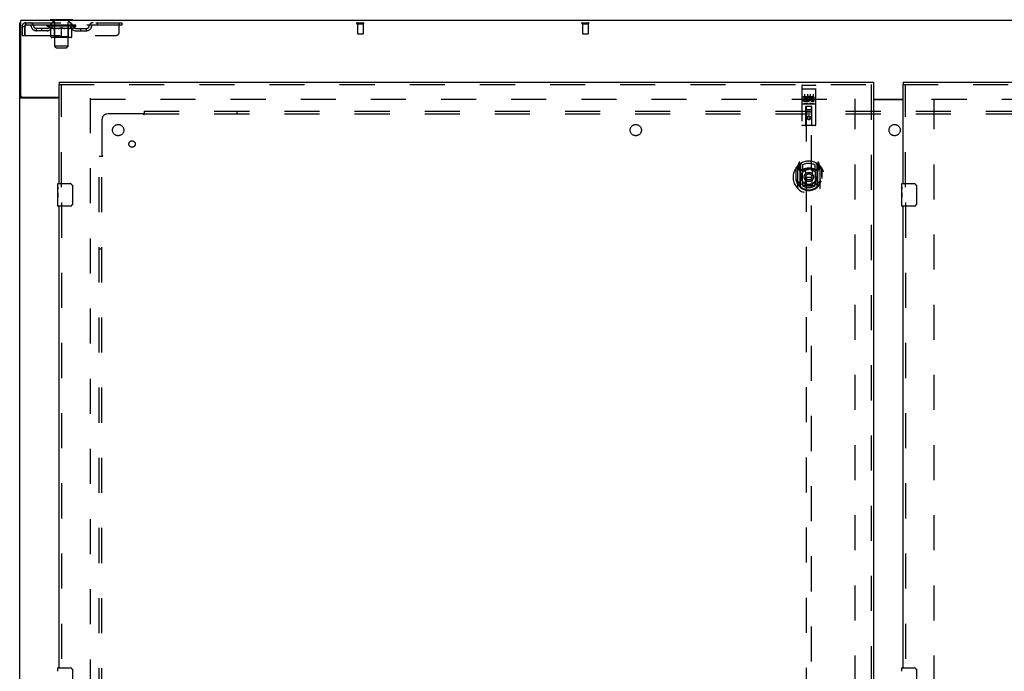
# Model space of a CAD drawing. Header units: inches. Extents: x 0 to 283, y 0 to 183.
# Tile 55 of 63: x 57 to 101, y 105 to 133. Entities that reach past the tile are written whole.
import ezdxf

# ---------------------------------------------------------------- set-up
doc = ezdxf.new("R2010")
doc.units = ezdxf.units.IN
doc.header["$LTSCALE"] = 15.583333
doc.header["$MEASUREMENT"] = 0
doc.linetypes.add('HIDDEN', pattern=[0.2, 0.1, -0.1])
doc.layers.get('0').update_dxf_attribs({"linetype": 'CONTINUOUS'})
for name, color, linetype in [('DEFAULT_2', 8, 'HIDDEN'), ('LEFTHAND_DOOR_ASSEMBLY', 7, 'CONTINUOUS'), ('RIGHTHAND_DOOR_ASSEMBLY', 7, 'CONTINUOUS'), ('SUBPANEL', 7, 'CONTINUOUS')]:
    doc.layers.add(name, color=color, linetype=linetype)

msp = doc.modelspace()

# ---------------------------------------------------------------- linework, layer by layer
at = {"color": 7, "linetype": 'Continuous'}
for p, q in [((58.548, 133.442), (58.548, 133.412)), ((59.548, 133.442), (58.548, 133.442)), ((59.548, 133.442), (59.548, 133.412)), ((57.246, 133.308), (57.194, 133.308)), ((57.298, 129.995), (57.194, 129.995))]:
    msp.add_line(p, q, dxfattribs=at)
at = {"color": 3, "linetype": 'Continuous'}
for p, q in [((57.194, 53.516), (57.194, 133.308)), ((57.246, 130.055), (57.246, 133.412)), ((134.892, 133.412), (57.246, 133.412)), ((58.944, 129.964), (57.234, 129.964)), ((57.306, 129.995), (58.944, 129.995)), ((95.131, 129.912), (96.444, 129.912)), ((95.131, 129.897), (96.444, 129.897))]:
    msp.add_line(p, q, dxfattribs=at)
for points in [[(57.213, 129.976), (57.211, 129.978), (57.208, 129.979), (57.205, 129.981), (57.203, 129.982), (57.2, 129.984), (57.198, 129.986), (57.197, 129.987), (57.195, 129.989), (57.194, 129.991), (57.194, 129.992), (57.194, 129.993), (57.194, 129.995)], [(57.234, 129.964), (57.232, 129.966), (57.23, 129.967), (57.228, 129.969), (57.225, 129.97), (57.222, 129.972), (57.219, 129.973), (57.213, 129.976)]]:
    msp.add_lwpolyline(points, dxfattribs=at)
at = {"color": 7, "linetype": 'Continuous'}
for points in [[(57.298, 129.992), (57.298, 129.993), (57.298, 129.995)], [(57.316, 129.964), (57.316, 129.966), (57.316, 129.967), (57.316, 129.969), (57.316, 129.97), (57.315, 129.972), (57.314, 129.974), (57.313, 129.976), (57.312, 129.977), (57.31, 129.979), (57.309, 129.98), (57.307, 129.982), (57.306, 129.983), (57.304, 129.984), (57.302, 129.986), (57.301, 129.987), (57.3, 129.989), (57.299, 129.99), (57.298, 129.992)]]:
    msp.add_lwpolyline(points, dxfattribs=at)
at = {"color": 3, "linetype": 'Continuous'}
msp.add_arc((57.306, 130.055), 0.06, 180, 270, dxfattribs=at)
at = {"layer": 'DEFAULT_2', "color": 8, "linetype": 'HIDDEN'}
for p, q in [((58.645, 133.442), (58.645, 133.412)), ((59.451, 133.442), (59.451, 133.412)), ((57.298, 133.141), (57.298, 132.746)), ((57.298, 133.141), (57.402, 133.141)), ((57.402, 133.141), (57.402, 132.746)), ((57.432, 132.746), (57.432, 133.141)), ((57.465, 133.308), (57.465, 133.204)), ((57.465, 133.308), (61.735, 133.308)), ((61.735, 133.204), (57.465, 133.204)), ((57.933, 132.953), (57.933, 133.057)), ((58.416, 133.057), (57.933, 133.057)), ((58.183, 132.953), (58.183, 133.057)), ((58.414, 133.157), (58.414, 133.204)), ((58.574, 133.046), (58.414, 133.157)), ((59.681, 133.157), (58.414, 133.157)), ((58.424, 133.198), (58.424, 133.204)), ((58.433, 133.194), (58.433, 133.198)), ((58.433, 133.194), (59.662, 133.194)), ((58.441, 133.194), (58.441, 133.198)), ((58.442, 133.194), (58.442, 133.198)), ((58.452, 133.198), (58.452, 133.204)), ((58.469, 133.194), (58.469, 133.198)), ((58.471, 133.194), (58.471, 133.198)), ((58.499, 133.198), (58.499, 133.204)), ((58.514, 133.194), (58.514, 133.198)), ((58.516, 133.194), (58.516, 133.198)), ((58.721, 133.197), (58.519, 133.197)), ((58.562, 133.198), (58.562, 133.204)), ((58.564, 133.194), (58.564, 133.197)), ((58.565, 133.194), (58.565, 133.197)), ((58.567, 133.194), (58.567, 133.197)), ((58.574, 133.046), (58.584, 133.046)), ((58.575, 133.194), (58.575, 133.198)), ((58.575, 133.194), (58.575, 133.197)), ((58.578, 133.194), (58.578, 133.198)), ((58.581, 133.194), (58.581, 133.198)), ((58.584, 132.683), (58.584, 133.089)), ((58.586, 133.194), (58.586, 133.197)), ((58.6, 133.194), (58.6, 133.197)), ((58.61, 133.204), (58.61, 133.308)), ((58.618, 133.194), (58.618, 133.197)), ((58.619, 133.194), (58.619, 133.2)), ((58.639, 133.194), (58.639, 133.197)), ((58.64, 133.198), (58.64, 133.204)), ((58.65, 133.194), (58.65, 133.198)), ((58.654, 133.194), (58.654, 133.198)), ((58.664, 133.194), (58.664, 133.197)), ((58.675, 133.194), (58.675, 133.201)), ((58.683, 133.352), (58.683, 133.432)), ((58.69, 133.194), (58.69, 133.197)), ((58.752, 133.342), (58.693, 133.342)), ((58.693, 133.194), (58.693, 133.197)), ((58.721, 133.194), (58.721, 133.197)), ((58.788, 133.197), (58.726, 133.197)), ((58.906, 133.046), (58.726, 133.046)), ((58.731, 133.198), (58.731, 133.204)), ((58.735, 132.686), (58.735, 133.154)), ((58.738, 133.194), (58.738, 133.198)), ((58.742, 133.194), (58.742, 133.198)), ((58.748, 132.261), (58.748, 133.332)), ((58.748, 133.194), (58.748, 133.203)), ((58.753, 133.194), (58.753, 133.197)), ((58.763, 133.194), (58.763, 133.197)), ((58.788, 133.194), (58.788, 133.197)), ((58.862, 133.197), (58.803, 133.197)), ((58.824, 133.194), (58.824, 133.197)), ((58.831, 133.198), (58.831, 133.204)), ((58.835, 133.194), (58.835, 133.198)), ((58.837, 133.194), (58.837, 133.203)), ((58.84, 133.194), (58.84, 133.198)), ((58.847, 133.194), (58.847, 133.198)), ((58.862, 133.194), (58.862, 133.197)), ((58.943, 133.197), (58.888, 133.197)), ((58.902, 133.194), (58.902, 133.197)), ((58.933, 133.197), (59.048, 133.204)), ((58.938, 133.198), (58.938, 133.204)), ((58.938, 133.198), (58.938, 133.204)), ((58.938, 133.204), (58.938, 133.204)), ((58.938, 133.194), (58.938, 133.198)), ((58.942, 133.194), (58.942, 133.198)), ((58.943, 133.194), (58.943, 133.198)), ((58.943, 133.194), (58.943, 133.197)), ((59.027, 133.197), (58.978, 133.197)), ((58.984, 133.194), (58.984, 133.197)), ((59.027, 133.194), (59.027, 133.197)), ((59.045, 133.198), (59.045, 133.198)), ((59.045, 133.194), (59.045, 133.198)), ((59.045, 133.194), (59.045, 133.198)), ((59.048, 133.198), (59.048, 133.204)), ((59.048, 132.646), (59.048, 133.09)), ((59.05, 133.194), (59.05, 133.198)), ((59.05, 133.194), (59.05, 133.198)), ((59.05, 133.198), (59.05, 133.198)), ((59.052, 133.197), (59.117, 133.197)), ((59.068, 133.194), (59.068, 133.197)), ((59.084, 133.197), (59.084, 133.202)), ((59.084, 133.202), (59.162, 133.197)), ((59.106, 133.197), (59.106, 133.201)), ((59.111, 133.194), (59.111, 133.197)), ((59.152, 133.194), (59.152, 133.198)), ((59.152, 133.194), (59.152, 133.197)), ((59.152, 133.197), (59.207, 133.197)), ((59.153, 133.194), (59.153, 133.198)), ((59.157, 133.198), (59.157, 133.204)), ((59.157, 133.198), (59.157, 133.204)), ((59.157, 133.204), (59.157, 133.204)), ((59.157, 133.194), (59.157, 133.198)), ((59.369, 133.046), (59.189, 133.046)), ((59.193, 133.194), (59.193, 133.197)), ((59.233, 133.194), (59.233, 133.197)), ((59.233, 133.197), (59.292, 133.197)), ((59.248, 133.194), (59.248, 133.198)), ((59.255, 133.194), (59.255, 133.198)), ((59.258, 133.194), (59.258, 133.203)), ((59.26, 133.194), (59.26, 133.198)), ((59.264, 133.198), (59.264, 133.204)), ((59.271, 133.194), (59.271, 133.197)), ((59.307, 133.194), (59.307, 133.197)), ((59.307, 133.197), (59.369, 133.197)), ((59.332, 133.194), (59.332, 133.197)), ((59.403, 133.342), (59.343, 133.342)), ((59.343, 133.194), (59.343, 133.197)), ((59.347, 133.194), (59.347, 133.203)), ((59.348, 132.261), (59.348, 133.332)), ((59.353, 133.194), (59.353, 133.198)), ((59.357, 133.194), (59.357, 133.198)), ((59.36, 132.686), (59.36, 133.154)), ((59.364, 133.198), (59.364, 133.204)), ((59.374, 133.194), (59.374, 133.197)), ((59.374, 133.197), (59.576, 133.197)), ((59.402, 133.194), (59.402, 133.197)), ((59.405, 133.194), (59.405, 133.197)), ((59.413, 133.352), (59.413, 133.432)), ((59.42, 133.194), (59.42, 133.201)), ((59.431, 133.194), (59.431, 133.197)), ((59.441, 133.194), (59.441, 133.198)), ((59.445, 133.194), (59.445, 133.198)), ((59.455, 133.198), (59.455, 133.204)), ((59.456, 133.194), (59.456, 133.197)), ((59.476, 133.194), (59.476, 133.2)), ((59.477, 133.194), (59.477, 133.197)), ((59.485, 133.204), (59.485, 133.308)), ((59.495, 133.194), (59.495, 133.197)), ((59.509, 133.194), (59.509, 133.197)), ((59.511, 132.683), (59.511, 133.089)), ((59.511, 133.046), (59.521, 133.046)), ((59.514, 133.194), (59.514, 133.198)), ((59.517, 133.194), (59.517, 133.198)), ((59.52, 133.194), (59.52, 133.198)), ((59.52, 133.194), (59.52, 133.197)), ((59.521, 133.046), (59.681, 133.157)), ((59.528, 133.194), (59.528, 133.197)), ((59.531, 133.194), (59.531, 133.197)), ((59.531, 133.194), (59.531, 133.197)), ((59.533, 133.198), (59.533, 133.204)), ((59.579, 133.194), (59.579, 133.198)), ((59.581, 133.194), (59.581, 133.198)), ((59.596, 133.198), (59.596, 133.204)), ((59.624, 133.194), (59.624, 133.198)), ((59.626, 133.194), (59.626, 133.198)), ((59.643, 133.198), (59.643, 133.204)), ((59.653, 133.194), (59.653, 133.198)), ((59.654, 133.194), (59.654, 133.198)), ((59.662, 133.194), (59.662, 133.198)), ((59.671, 133.198), (59.671, 133.204)), ((59.679, 133.057), (60.162, 133.057)), ((59.681, 133.157), (59.681, 133.204)), ((59.912, 132.953), (59.912, 133.057)), ((60.162, 132.953), (60.162, 133.057)), ((60.635, 133.308), (60.635, 133.204)), ((61.61, 132.871), (61.61, 133.308)), ((61.735, 133.308), (61.735, 133.204)), ((72.184, 133.308), (72.468, 133.308)), ((72.184, 133.265), (72.468, 133.265)), ((72.202, 133.265), (72.202, 132.818)), ((72.45, 133.265), (72.45, 132.818)), ((82.184, 133.308), (82.468, 133.308)), ((82.184, 133.265), (82.468, 133.265)), ((82.202, 133.265), (82.202, 132.818)), ((82.45, 133.265), (82.45, 132.818)), ((57.298, 132.746), (57.402, 132.746)), ((57.432, 132.746), (61.485, 132.746)), ((58.416, 132.953), (57.933, 132.953)), ((59.474, 132.646), (58.621, 132.646)), ((58.735, 132.686), (58.695, 132.646)), ((59.36, 132.686), (58.735, 132.686)), ((59.36, 132.686), (59.4, 132.646)), ((59.679, 132.953), (60.162, 132.953)), ((72.212, 132.808), (72.44, 132.808)), ((82.212, 132.808), (82.44, 132.808)), ((58.817, 132.192), (58.748, 132.261)), ((59.348, 132.261), (58.748, 132.261)), ((58.817, 132.192), (59.279, 132.192)), ((59.279, 132.192), (59.348, 132.261)), ((60.319, 129.964), (60.319, 56.86)), ((60.333, 129.912), (94.423, 129.912)), ((94.319, 56.891), (94.319, 129.933)), ((97.714, 129.912), (131.805, 129.912)), ((97.819, 56.891), (97.819, 129.933))]:
    msp.add_line(p, q, dxfattribs=at)
for points in [[(57.465, 133.308), (57.462, 133.307), (57.46, 133.304), (57.457, 133.299), (57.455, 133.292), (57.453, 133.283), (57.45, 133.272), (57.448, 133.259), (57.446, 133.245), (57.443, 133.23), (57.441, 133.214), (57.439, 133.196), (57.436, 133.178), (57.434, 133.16), (57.432, 133.141)], [(57.465, 133.204), (57.462, 133.204), (57.46, 133.203), (57.457, 133.201), (57.455, 133.198), (57.453, 133.195), (57.45, 133.19), (57.448, 133.186), (57.446, 133.18), (57.443, 133.175), (57.441, 133.169), (57.439, 133.162), (57.436, 133.155), (57.432, 133.141)], [(58.584, 133.089), (58.61, 133.079), (58.635, 133.07), (58.66, 133.063), (58.685, 133.056), (58.709, 133.05), (58.734, 133.046)], [(58.726, 133.046), (58.703, 133.051), (58.679, 133.056), (58.656, 133.063), (58.632, 133.07), (58.608, 133.079), (58.584, 133.088)], [(58.897, 133.046), (58.921, 133.05), (58.946, 133.056), (58.971, 133.063), (58.996, 133.071), (59.022, 133.08), (59.048, 133.09)], [(59.048, 133.088), (59.023, 133.078), (58.999, 133.07), (58.976, 133.063), (58.952, 133.056), (58.929, 133.05), (58.906, 133.046)], [(59.048, 133.09), (59.074, 133.08), (59.099, 133.071), (59.124, 133.063), (59.149, 133.056), (59.174, 133.05), (59.198, 133.046)], [(59.189, 133.046), (59.166, 133.051), (59.142, 133.056), (59.119, 133.063), (59.095, 133.07), (59.072, 133.079), (59.048, 133.088)], [(59.361, 133.046), (59.386, 133.05), (59.411, 133.056), (59.435, 133.063), (59.46, 133.071), (59.485, 133.079), (59.511, 133.089)], [(59.511, 133.088), (59.487, 133.079), (59.462, 133.07), (59.439, 133.063), (59.415, 133.056), (59.392, 133.051), (59.369, 133.046)]]:
    msp.add_lwpolyline(points, dxfattribs=at)
for centre, radius, start, end in [((58.554, 133.511), 0.069, 265, 270), ((58.673, 133.432), 0.01, 0, 90), ((59.423, 133.432), 0.01, 90, 180), ((59.541, 133.511), 0.069, 270, 275), ((57.465, 133.141), 0.167, 90, 180), ((57.465, 133.141), 0.063, 90, 180), ((57.644, 133.141), 0.167, 8.0716, 90), ((57.644, 133.142), 0.0625, 7.9863, 90), ((57.933, 133.182), 0.229, 187.9863, 270), ((57.933, 133.182), 0.125, 188.0716, 270), ((58.416, 133.182), 0.125, 270, 351.9284), ((58.416, 133.182), 0.229, 270, 352.0137), ((58.705, 133.141), 0.167, 90, 171.9284), ((58.705, 133.142), 0.0625, 90, 172.0137), ((58.693, 133.352), 0.01, 180, 270), ((58.695, 133.154), 0.0398, 0, 90), ((58.738, 133.332), 0.01, 0, 90), ((59.358, 133.332), 0.01, 90, 180), ((59.4, 133.154), 0.0398, 90, 180), ((59.39, 133.141), 0.167, 8.0716, 90), ((59.39, 133.142), 0.0625, 7.9863, 90), ((59.403, 133.352), 0.01, 270, 360), ((59.679, 133.182), 0.229, 187.9863, 270), ((59.679, 133.182), 0.125, 188.0716, 270), ((60.162, 133.182), 0.125, 270, 351.9284), ((60.162, 133.182), 0.229, 270, 352.0137), ((60.451, 133.141), 0.167, 90, 171.9284), ((60.451, 133.142), 0.0625, 90, 172.0137), ((72.184, 133.287), 0.0215, 90, 270), ((72.468, 133.287), 0.0215, 270, 90), ((82.184, 133.287), 0.0215, 90, 270), ((82.468, 133.287), 0.0215, 270, 90), ((58.621, 132.683), 0.0371, 180, 270), ((59.474, 132.683), 0.0371, 270, 360), ((61.485, 132.871), 0.125, 270, 360), ((72.212, 132.818), 0.01, 180, 270), ((72.44, 132.818), 0.01, 270, 360), ((82.212, 132.818), 0.01, 180, 270), ((82.44, 132.818), 0.01, 270, 360)]:
    msp.add_arc(centre, radius, start, end, dxfattribs=at)
for centre, major_axis, ratio, start_param, end_param in [((59.048, 133.204), (0.633, 0.007), 0.05963, 2.96643, 3.140963), ((58.394, 133.192), (0.198, 0), 0.060556, 0.430652, 1.470503), ((59.048, 133.204), (0.633, 0), 0.060556, -3.141593, -2.96706), ((58.394, 133.186), (0.198, 0.002), 0.05963, 1.376596, 1.469874), ((59.048, 133.204), (0.633, 0.013), 0.05688, 2.791345, 2.965878), ((58.37, 133.192), (0.198, 0.002), 0.05963, 0.25549, 1.295341), ((58.439, 133.192), (0.198, -0.002), 0.05963, 0.605815, 1.645666), ((59.048, 133.204), (0.633, -0.007), 0.05963, -2.96643, -2.791898), ((58.439, 133.186), (0.198, 0), 0.060556, 1.551758, 1.645036), ((58.37, 133.186), (0.198, 0.004), 0.05688, 1.20151, 1.294789), ((58.44, 133.188), (0.164, 0.002), 0.05963, 1.065228, 1.614276), ((58.42, 133.188), (0.164, 0.003), 0.05688, 0.890143, 1.43919), ((58.478, 133.188), (0.164, 0), 0.060556, 1.240391, 1.789438), ((59.048, 133.204), (0.633, 0.019), 0.052395, 2.616403, 2.790936), ((58.366, 133.192), (0.198, 0.004), 0.05688, 0.080405, 1.120256), ((58.501, 133.192), (0.198, -0.004), 0.05688, 0.7809, 1.820751), ((59.048, 133.204), (0.633, -0.013), 0.05688, -2.791345, -2.616812), ((58.501, 133.186), (0.198, -0.002), 0.05963, 1.72692, 1.820198), ((58.366, 133.186), (0.198, 0.006), 0.052395, 1.026568, 1.119847), ((58.419, 133.188), (0.164, 0.005), 0.052395, 0.715201, 1.264248), ((58.533, 133.188), (0.164, -0.002), 0.05963, 1.415553, 1.9646), ((59.048, 133.204), (0.633, 0.025), 0.046319, 2.441654, 2.616187), ((58.58, 133.192), (0.198, -0.006), 0.052395, 0.955842, 1.995693), ((58.383, 133.192), (0.198, 0.006), 0.052395, -0.094537, 0.945314), ((59.048, 133.204), (0.633, -0.019), 0.052395, -2.616403, -2.44187), ((58.58, 133.186), (0.198, -0.004), 0.05688, 1.902006, 1.995284), ((58.383, 133.186), (0.198, 0.008), 0.046319, 0.851819, 0.945098), ((58.438, 133.188), (0.164, 0.006), 0.046319, 0.540452, 1.089499), ((58.605, 133.188), (0.164, -0.003), 0.05688, 1.590638, 2.139686), ((59.048, 133.204), (0.633, 0.029), 0.038841, 2.267123, 2.441656), ((58.674, 133.192), (0.198, -0.008), 0.046319, 1.130591, 2.170442), ((58.42, 133.192), (0.198, 0.008), 0.046319, -0.269286, 0.770565), ((59.048, 133.204), (0.633, -0.025), 0.046319, -2.441654, -2.267121), ((58.674, 133.186), (0.198, -0.006), 0.052395, 2.076947, 2.170226), ((58.42, 133.186), (0.198, 0.009), 0.038841, 0.677289, 0.770567), ((58.475, 133.188), (0.164, 0.008), 0.038841, 0.365921, 0.914969), ((58.689, 133.188), (0.164, -0.005), 0.052395, 1.76558, 2.314627), ((59.048, 133.204), (0.633, 0.033), 0.030195, 2.09281, 2.267343), ((58.779, 133.192), (0.198, -0.009), 0.038841, 1.305122, 2.344973), ((58.477, 133.192), (0.198, 0.009), 0.038841, -0.443817, 0.596034), ((59.048, 133.204), (0.633, -0.029), 0.038841, -2.267123, -2.092591), ((58.779, 133.186), (0.198, -0.008), 0.046319, 2.251696, 2.344975), ((58.477, 133.186), (0.198, 0.01), 0.030195, 0.502975, 0.596254), ((58.529, 133.188), (0.164, 0.009), 0.030195, 0.191608, 0.740655), ((58.785, 133.188), (0.164, -0.006), 0.046319, 1.940329, 2.489376), ((58.55, 133.192), (0.198, 0.01), 0.030195, -0.61813, 0.421721), ((59.048, 133.204), (0.633, 0.036), 0.020645, 1.918687, 2.09322), ((58.892, 133.192), (0.198, -0.01), 0.030195, 1.479435, 2.519286), ((59.048, 133.204), (0.633, -0.033), 0.030195, -2.09281, -1.918277), ((58.892, 133.186), (0.198, -0.009), 0.038841, 2.426227, 2.519505), ((58.55, 133.186), (0.198, 0.011), 0.020645, 0.328852, 0.422131), ((58.599, 133.188), (0.164, 0.009), 0.020645, 0.017485, 0.566532), ((58.888, 133.188), (0.164, -0.008), 0.038841, 2.11486, 2.663907), ((58.639, 133.192), (0.198, 0.011), 0.020645, -0.792253, 0.247598), ((59.048, 133.204), (0.633, 0.038), 0.010478, 1.744704, 1.919237), ((59.009, 133.192), (0.198, -0.011), 0.020645, 1.653558, 2.693409), ((59.048, 133.204), (0.633, -0.036), 0.020645, -1.918687, -1.744154), ((59.009, 133.186), (0.198, -0.01), 0.030195, 2.60054, 2.693819), ((58.639, 133.186), (0.198, 0.012), 0.010478, 0.154869, 0.248148), ((58.683, 133.188), (0.164, 0.01), 0.010478, 6.126688, 6.675735), ((58.996, 133.188), (0.164, -0.009), 0.030195, 2.289173, 2.83822), ((58.74, 133.192), (0.198, 0.012), 0.010478, -0.966236, -0.000846), ((59.128, 133.192), (0.198, -0.012), 0.010478, 1.827541, 2.867392), ((59.048, 133.204), (0.633, -0.038), 0.010478, -1.744704, -1.563007), ((59.128, 133.186), (0.198, -0.011), 0.020645, 2.774664, 2.867942), ((59.106, 133.188), (0.164, -0.009), 0.020645, 2.463296, 3.012344), ((58.967, 133.192), (0.198, 0.012), 0.010478, 0.274201, 1.314052), ((58.881, 133.188), (0.164, 0.01), 0.010478, -0.000483, 0.504314), ((58.85, 133.186), (0.198, 0.012), 0.010478, 0.099668, 0.192946), ((59.048, 133.204), (0.633, 0.038), 0.010478, -1.571421, -1.396888), ((59.245, 133.186), (0.198, -0.012), 0.010478, 2.74231, 2.948646), ((59.214, 133.188), (0.164, -0.01), 0.010478, 2.637279, 3.14189), ((59.086, 133.192), (0.198, 0.011), 0.020645, 0.448184, 1.488034), ((58.989, 133.188), (0.164, 0.009), 0.020645, 0.129249, 0.678296), ((58.967, 133.186), (0.198, 0.011), 0.020645, 0.273651, 0.366929), ((59.048, 133.204), (0.633, 0.036), 0.020645, -1.397439, -1.222906), ((59.355, 133.192), (0.198, -0.012), 0.010478, -3.140747, -2.175357), ((59.048, 133.204), (0.633, -0.038), 0.010478, 1.222355, 1.396888), ((59.203, 133.192), (0.198, 0.01), 0.030195, 0.622307, 1.662158), ((59.099, 133.188), (0.164, 0.009), 0.030195, 0.303372, 0.852419), ((59.412, 133.188), (0.164, -0.01), 0.010478, 2.749043, 3.29809), ((59.456, 133.192), (0.198, -0.011), 0.020645, 2.893995, 3.933846), ((59.086, 133.186), (0.198, 0.01), 0.030195, 0.447774, 0.541052), ((59.456, 133.186), (0.198, -0.012), 0.010478, 2.893445, 2.986723), ((59.048, 133.204), (0.633, 0.033), 0.030195, -1.223315, -1.048783), ((59.048, 133.204), (0.633, -0.036), 0.020645, 1.048373, 1.222906), ((59.316, 133.192), (0.198, 0.009), 0.038841, 0.79662, 1.836471), ((59.207, 133.188), (0.164, 0.008), 0.038841, 0.477686, 1.026733), ((59.496, 133.188), (0.164, -0.009), 0.020645, 2.57506, 3.124108), ((59.545, 133.192), (0.198, -0.01), 0.030195, 2.719872, 3.759723), ((59.421, 133.192), (0.198, 0.008), 0.046319, 0.971151, 2.011002), ((59.203, 133.186), (0.198, 0.009), 0.038841, 0.622087, 0.715366), ((59.545, 133.186), (0.198, -0.011), 0.020645, 2.719462, 2.812741), ((59.048, 133.204), (0.633, 0.029), 0.038841, -1.049002, -0.874469), ((59.048, 133.204), (0.633, -0.033), 0.030195, 0.87425, 1.048783), ((59.31, 133.188), (0.164, 0.006), 0.046319, 0.652216, 1.201263), ((59.515, 133.192), (0.198, 0.006), 0.052395, 1.1459, 2.185751), ((59.566, 133.188), (0.164, -0.009), 0.030195, 2.400937, 2.949985), ((59.618, 133.192), (0.198, -0.009), 0.038841, 2.545558, 3.585409), ((59.406, 133.188), (0.164, 0.005), 0.052395, 0.826965, 1.376012), ((59.316, 133.186), (0.198, 0.008), 0.046319, 0.796618, 0.889896), ((59.618, 133.186), (0.198, -0.01), 0.030195, 2.545339, 2.638617), ((59.594, 133.192), (0.198, 0.004), 0.05688, 1.320842, 2.360692), ((59.048, 133.204), (0.633, 0.025), 0.046319, -0.874471, -0.699939), ((59.048, 133.204), (0.633, -0.029), 0.038841, 0.699936, 0.874469), ((59.675, 133.192), (0.198, -0.008), 0.046319, 2.371028, 3.410879), ((59.62, 133.188), (0.164, -0.008), 0.038841, 2.226624, 2.775671), ((59.49, 133.188), (0.164, 0.003), 0.05688, 1.001907, 1.550954), ((59.656, 133.192), (0.198, 0.002), 0.05963, 1.495927, 2.535778), ((59.712, 133.192), (0.198, -0.006), 0.052395, 2.196279, 3.23613), ((59.421, 133.186), (0.198, 0.006), 0.052395, 0.971367, 1.064645), ((59.657, 133.188), (0.164, -0.006), 0.046319, 2.052093, 2.601141), ((59.675, 133.186), (0.198, -0.009), 0.038841, 2.371026, 2.464304), ((59.701, 133.192), (0.198, 0), 0.060556, 1.671089, 2.71094), ((59.729, 133.192), (0.198, -0.004), 0.05688, 2.021337, 3.061188), ((59.048, 133.204), (0.633, 0.019), 0.052395, -0.699723, -0.52519), ((59.048, 133.204), (0.633, -0.025), 0.046319, 0.525406, 0.699939), ((59.725, 133.192), (0.198, -0.002), 0.05963, 1.846251, 2.886102), ((59.562, 133.188), (0.164, 0.002), 0.05963, 1.176993, 1.72604), ((59.676, 133.188), (0.164, -0.005), 0.052395, 1.877344, 2.426392), ((59.617, 133.188), (0.164, 0), 0.060556, 1.352155, 1.901202), ((59.675, 133.188), (0.164, -0.003), 0.05688, 1.702402, 2.25145), ((59.655, 133.188), (0.164, -0.002), 0.05963, 1.527317, 2.076364), ((59.515, 133.186), (0.198, 0.004), 0.05688, 1.146309, 1.239587), ((59.712, 133.186), (0.198, -0.008), 0.046319, 2.196495, 2.289773), ((59.048, 133.204), (0.633, 0.013), 0.05688, -0.524781, -0.350248), ((59.048, 133.204), (0.633, -0.019), 0.052395, 0.350657, 0.52519), ((59.594, 133.186), (0.198, 0.002), 0.05963, 1.321394, 1.414673), ((59.729, 133.186), (0.198, -0.006), 0.052395, 2.021746, 2.115024), ((59.048, 133.204), (0.633, 0.007), 0.05963, -0.349695, -0.175162), ((59.048, 133.204), (0.633, -0.013), 0.05688, 0.175715, 0.350248), ((59.656, 133.186), (0.198, 0), 0.060556, 1.496556, 1.589835), ((59.725, 133.186), (0.198, -0.004), 0.05688, 1.846804, 1.940083), ((59.701, 133.186), (0.198, -0.002), 0.05963, 1.671719, 1.764997), ((59.048, 133.204), (0.633, 0), 0.060556, -0.174533, 0), ((59.048, 133.204), (0.633, -0.007), 0.05963, 0.000629, 0.175162)]:
    msp.add_ellipse(centre, major_axis=major_axis, ratio=ratio, start_param=start_param, end_param=end_param, dxfattribs=at)
at = {"layer": 'LEFTHAND_DOOR_ASSEMBLY', "color": 7, "linetype": 'Continuous'}
for p, q in [((58.944, 130.662), (58.944, 130.558)), ((95.131, 130.662), (95.131, 130.558)), ((58.884, 126.002), (58.884, 126.147)), ((58.884, 125.744), (58.884, 126.001)), ((58.899, 126.162), (59.439, 126.162)), ((59.538, 126.062), (59.538, 125.262)), ((58.889, 125.945), (58.884, 125.945)), ((58.884, 125.777), (58.89, 125.777)), ((58.884, 125.177), (58.884, 125.741)), ((58.885, 125.714), (58.884, 125.714)), ((58.884, 125.583), (58.889, 125.583)), ((58.89, 125.777), (58.89, 125.914)), ((58.884, 125.547), (58.89, 125.547)), ((58.884, 125.484), (58.89, 125.484)), ((58.884, 125.316), (58.89, 125.316)), ((58.89, 125.316), (58.89, 125.547)), ((59.439, 125.162), (58.899, 125.162)), ((58.884, 104.502), (58.884, 104.647)), ((58.899, 104.662), (59.439, 104.662)), ((59.538, 104.562), (59.538, 103.762))]:
    msp.add_line(p, q, dxfattribs=at)
at = {"layer": 'LEFTHAND_DOOR_ASSEMBLY', "color": 3, "linetype": 'Continuous'}
for p, q in [((58.944, 130.662), (95.131, 130.662)), ((58.944, 126.162), (58.944, 130.558)), ((95.131, 130.558), (95.131, 56.266)), ((58.944, 104.662), (58.944, 125.162))]:
    msp.add_line(p, q, dxfattribs=at)
at = {"layer": 'LEFTHAND_DOOR_ASSEMBLY', "color": 8, "linetype": 'HIDDEN'}
for p, q in [((58.944, 130.558), (95.131, 130.558)), ((59.048, 126.007), (59.048, 130.558)), ((91.944, 130.5), (91.944, 128.775)), ((91.964, 130.371), (91.963, 130.371)), ((91.965, 130.371), (91.964, 130.371)), ((91.966, 130.371), (91.965, 130.371)), ((91.967, 130.372), (91.966, 130.371)), ((91.966, 130.371), (91.966, 130.371)), ((91.968, 130.372), (91.967, 130.372)), ((91.969, 130.372), (91.968, 130.372)), ((91.97, 130.372), (91.969, 130.372)), ((91.971, 130.372), (91.97, 130.372)), ((91.971, 130.372), (91.971, 130.372)), ((91.972, 130.372), (91.971, 130.372)), ((91.973, 130.372), (91.972, 130.372)), ((91.973, 130.372), (92.539, 130.372)), ((91.974, 130.53), (92.539, 130.53)), ((92.539, 130.372), (92.539, 130.372)), ((92.539, 130.372), (92.54, 130.372)), ((92.54, 130.372), (92.541, 130.372)), ((92.541, 130.372), (92.542, 130.372)), ((92.542, 130.372), (92.543, 130.372)), ((92.543, 130.372), (92.544, 130.372)), ((92.544, 130.372), (92.544, 130.372)), ((92.544, 130.372), (92.545, 130.371)), ((92.545, 130.371), (92.546, 130.371)), ((92.546, 130.371), (92.547, 130.371)), ((92.547, 130.371), (92.548, 130.371)), ((92.548, 130.371), (92.548, 130.371)), ((92.548, 130.371), (92.549, 130.371)), ((92.569, 128.775), (92.569, 130.5)), ((95.027, 130.558), (95.027, 56.266)), ((91.96, 130.371), (91.959, 130.371)), ((91.961, 130.371), (91.96, 130.371)), ((91.962, 130.371), (91.961, 130.371)), ((91.962, 130.371), (91.962, 130.371)), ((91.963, 130.371), (91.962, 130.371)), ((92.024, 129.994), (92.024, 130.037)), ((92.024, 130.037), (92.18, 130.037)), ((92.024, 129.994), (92.138, 129.994)), ((92.045, 129.91), (92.045, 129.952)), ((92.045, 129.952), (92.138, 129.952)), ((92.069, 130.139), (92.069, 129.833)), ((92.138, 129.952), (92.138, 129.994)), ((92.18, 129.859), (92.18, 130.037)), ((92.205, 129.989), (92.188, 130.028)), ((92.194, 130.139), (92.194, 129.833)), ((92.319, 130.139), (92.319, 129.833)), ((92.337, 129.994), (92.337, 130.037)), ((92.337, 130.037), (92.429, 130.037)), ((92.337, 129.994), (92.429, 129.994)), ((92.4, 129.951), (92.429, 129.951)), ((92.444, 130.139), (92.444, 129.833)), ((92.549, 130.371), (92.55, 130.371)), ((92.55, 130.371), (92.551, 130.371)), ((92.551, 130.371), (92.552, 130.371)), ((91.974, 129.702), (92.539, 129.702)), ((92.024, 129.824), (92.024, 129.866)), ((92.024, 129.866), (92.138, 129.866)), ((92.024, 129.824), (92.18, 129.824)), ((92.045, 129.91), (92.138, 129.91)), ((92.217, 129.718), (92.045, 129.718)), ((92.126, 128.775), (92.13, 129.585)), ((92.131, 129.585), (92.13, 129.585)), ((92.131, 129.585), (92.131, 95.583)), ((92.381, 129.585), (92.131, 129.585)), ((92.138, 129.866), (92.138, 129.91)), ((92.18, 129.859), (92.193, 129.878)), ((92.18, 129.824), (92.18, 129.836)), ((92.184, 129.834), (92.18, 129.836)), ((92.467, 129.718), (92.295, 129.718)), ((92.381, 95.583), (92.381, 129.585)), ((92.383, 129.585), (92.381, 129.585)), ((92.386, 128.775), (92.383, 129.585)), ((92.397, 129.91), (92.443, 129.91)), ((92.4, 129.866), (92.493, 129.866)), ((92.4, 129.824), (92.493, 129.824)), ((92.493, 129.824), (92.493, 129.866)), ((92.384, 129.335), (92.128, 129.335)), ((92.171, 129.46), (92.341, 129.46)), ((92.256, 129.157), (92.194, 129.12)), ((92.194, 129.12), (92.194, 129.048)), ((92.194, 129.12), (92.204, 129.115)), ((92.256, 129.145), (92.204, 129.115)), ((92.204, 129.115), (92.204, 129.054)), ((92.256, 129.157), (92.256, 129.145)), ((92.319, 129.12), (92.256, 129.157)), ((92.309, 129.115), (92.256, 129.145)), ((92.319, 129.12), (92.309, 129.115)), ((92.309, 129.054), (92.309, 129.115)), ((92.319, 129.048), (92.319, 129.12)), ((92.539, 128.745), (91.974, 128.745)), ((92.194, 129.048), (92.204, 129.054)), ((92.194, 129.048), (92.256, 129.012)), ((92.204, 129.054), (92.256, 129.024)), ((92.256, 129.024), (92.309, 129.054)), ((92.256, 129.012), (92.319, 129.048)), ((92.256, 129.012), (92.256, 129.024)), ((92.319, 129.048), (92.309, 129.054)), ((91.756, 126.924), (91.756, 125.957)), ((91.831, 127.11), (91.76, 126.935)), ((91.814, 126.92), (91.814, 126.77)), ((91.881, 126.92), (91.814, 126.92)), ((91.822, 126.912), (91.851, 126.866)), ((91.853, 127.031), (91.852, 127.03)), ((91.852, 127.03), (91.852, 127.03)), ((91.852, 127.03), (91.852, 127.03)), ((91.874, 127.027), (91.859, 127.108)), ((91.874, 126.011), (91.874, 127.027)), ((91.881, 126.98), (91.951, 127.089)), ((91.881, 126.036), (91.881, 127.039)), ((91.884, 127.014), (91.884, 126.807)), ((91.981, 126.992), (91.981, 126.739)), ((92.531, 126.739), (92.531, 126.992)), ((92.561, 127.089), (92.631, 126.98)), ((92.629, 126.807), (92.629, 127.014)), ((92.631, 126.036), (92.631, 127.039)), ((92.699, 126.92), (92.631, 126.92)), ((92.653, 127.108), (92.639, 127.027)), ((92.639, 127.027), (92.639, 126.011)), ((92.66, 127.03), (92.656, 127.033)), ((92.661, 126.866), (92.69, 126.912)), ((92.752, 126.935), (92.681, 127.11)), ((92.699, 126.77), (92.699, 126.92)), ((92.756, 125.957), (92.756, 126.924)), ((91.674, 126.829), (91.674, 126.441)), ((91.674, 126.441), (91.689, 126.441)), ((91.681, 126.852), (91.681, 126.394)), ((91.814, 126.77), (91.874, 126.77)), ((91.974, 126.769), (91.901, 126.769)), ((91.904, 126.787), (91.969, 126.787)), ((91.974, 126.128), (91.974, 126.759)), ((92.093, 126.785), (92.124, 126.441)), ((92.093, 126.101), (92.124, 126.441)), ((92.124, 126.441), (92.389, 126.441)), ((92.419, 126.785), (92.389, 126.441)), ((92.419, 126.101), (92.389, 126.441)), ((92.611, 126.769), (92.539, 126.769)), ((92.539, 126.759), (92.539, 126.128)), ((92.543, 126.787), (92.609, 126.787)), ((92.639, 126.77), (92.699, 126.77)), ((92.839, 126.441), (92.824, 126.441)), ((92.831, 126.852), (92.831, 126.394)), ((92.839, 126.441), (92.839, 126.829)), ((91.681, 126.394), (91.681, 126.391)), ((91.981, 126.178), (91.981, 126.075)), ((92.531, 126.075), (92.531, 126.178)), ((92.831, 126.394), (92.831, 126.391)), ((59.048, 125.317), (59.048, 104.507))]:
    msp.add_line(p, q, dxfattribs=at)
for points in [[(91.959, 130.371), (91.959, 130.371), (91.959, 130.371), (91.958, 130.371), (91.958, 130.371), (91.958, 130.371), (91.957, 130.37), (91.957, 130.37), (91.957, 130.37), (91.956, 130.37), (91.956, 130.37), (91.955, 130.37), (91.955, 130.37), (91.955, 130.37), (91.954, 130.37), (91.954, 130.37), (91.954, 130.37), (91.954, 130.37), (91.953, 130.37), (91.953, 130.37), (91.953, 130.37), (91.952, 130.369), (91.952, 130.369), (91.952, 130.369), (91.951, 130.369), (91.951, 130.369), (91.951, 130.369), (91.951, 130.369), (91.95, 130.369), (91.95, 130.369), (91.95, 130.369), (91.95, 130.369), (91.949, 130.369), (91.949, 130.369), (91.949, 130.368), (91.949, 130.368), (91.948, 130.368), (91.948, 130.368), (91.948, 130.368), (91.948, 130.368), (91.947, 130.368), (91.947, 130.368), (91.947, 130.368), (91.947, 130.368), (91.947, 130.368), (91.946, 130.367), (91.946, 130.367), (91.946, 130.367), (91.946, 130.367), (91.946, 130.367), (91.946, 130.367), (91.945, 130.367), (91.945, 130.367), (91.945, 130.367), (91.945, 130.367), (91.945, 130.366), (91.945, 130.366), (91.945, 130.366), (91.945, 130.366), (91.944, 130.366), (91.944, 130.366), (91.944, 130.366), (91.944, 130.366), (91.944, 130.366), (91.944, 130.366), (91.944, 130.365), (91.944, 130.365), (91.944, 130.365), (91.944, 130.365), (91.944, 130.365), (91.944, 130.365), (91.944, 130.365), (91.944, 130.365), (91.944, 130.365), (91.944, 130.365), (91.944, 130.364), (91.944, 130.364), (91.944, 130.364)], [(92.552, 130.371), (92.552, 130.371), (92.553, 130.371), (92.553, 130.371), (92.553, 130.371), (92.554, 130.371), (92.554, 130.371), (92.554, 130.371), (92.555, 130.37), (92.555, 130.37), (92.556, 130.37), (92.556, 130.37), (92.556, 130.37), (92.557, 130.37), (92.557, 130.37), (92.557, 130.37), (92.558, 130.37), (92.558, 130.37), (92.558, 130.37), (92.559, 130.37), (92.559, 130.37), (92.559, 130.37), (92.559, 130.37), (92.56, 130.369), (92.56, 130.369), (92.56, 130.369), (92.561, 130.369), (92.561, 130.369), (92.561, 130.369), (92.561, 130.369), (92.562, 130.369), (92.562, 130.369), (92.562, 130.369), (92.562, 130.369), (92.563, 130.369), (92.563, 130.369), (92.563, 130.368), (92.563, 130.368), (92.564, 130.368), (92.564, 130.368), (92.564, 130.368), (92.564, 130.368), (92.565, 130.368), (92.565, 130.368), (92.565, 130.368), (92.565, 130.368), (92.565, 130.368), (92.566, 130.367), (92.566, 130.367), (92.566, 130.367), (92.566, 130.367), (92.566, 130.367), (92.566, 130.367), (92.567, 130.367), (92.567, 130.367), (92.567, 130.367), (92.567, 130.367), (92.567, 130.366), (92.567, 130.366), (92.567, 130.366), (92.567, 130.366), (92.568, 130.366), (92.568, 130.366), (92.568, 130.366), (92.568, 130.366), (92.568, 130.366), (92.568, 130.366), (92.568, 130.365), (92.568, 130.365), (92.568, 130.365), (92.568, 130.365), (92.568, 130.365), (92.568, 130.365), (92.568, 130.365), (92.568, 130.365), (92.568, 130.365), (92.568, 130.365), (92.569, 130.364), (92.569, 130.364), (92.569, 130.364)], [(92.045, 129.718), (92.045, 129.718), (92.045, 129.718), (92.044, 129.718), (92.044, 129.718), (92.044, 129.718), (92.044, 129.718), (92.044, 129.718), (92.043, 129.718), (92.043, 129.718), (92.043, 129.718), (92.043, 129.718), (92.043, 129.718), (92.043, 129.718), (92.042, 129.718), (92.042, 129.718), (92.042, 129.718), (92.042, 129.718), (92.042, 129.718), (92.042, 129.718), (92.041, 129.718), (92.041, 129.718), (92.041, 129.718), (92.041, 129.718), (92.041, 129.718), (92.041, 129.718), (92.041, 129.718), (92.041, 129.718), (92.04, 129.718), (92.04, 129.718), (92.04, 129.718), (92.04, 129.718), (92.04, 129.718), (92.04, 129.718), (92.04, 129.718), (92.04, 129.718), (92.039, 129.718), (92.039, 129.718), (92.039, 129.719), (92.039, 129.719), (92.039, 129.719), (92.039, 129.719), (92.039, 129.719), (92.039, 129.719), (92.039, 129.719), (92.039, 129.719), (92.039, 129.719)], [(92.224, 129.719), (92.223, 129.719), (92.223, 129.719), (92.223, 129.719), (92.223, 129.719), (92.223, 129.719), (92.223, 129.719), (92.223, 129.719), (92.223, 129.719), (92.223, 129.718), (92.223, 129.718), (92.222, 129.718), (92.222, 129.718), (92.222, 129.718), (92.222, 129.718), (92.222, 129.718), (92.222, 129.718), (92.222, 129.718), (92.222, 129.718), (92.222, 129.718), (92.221, 129.718), (92.221, 129.718), (92.221, 129.718), (92.221, 129.718), (92.221, 129.718), (92.221, 129.718), (92.221, 129.718), (92.22, 129.718), (92.22, 129.718), (92.22, 129.718), (92.22, 129.718), (92.22, 129.718), (92.22, 129.718), (92.219, 129.718), (92.219, 129.718), (92.219, 129.718), (92.219, 129.718), (92.219, 129.718), (92.219, 129.718), (92.218, 129.718), (92.218, 129.718), (92.218, 129.718), (92.218, 129.718), (92.218, 129.718), (92.217, 129.718), (92.217, 129.718)], [(92.295, 129.718), (92.295, 129.718), (92.295, 129.718), (92.294, 129.718), (92.294, 129.718), (92.294, 129.718), (92.294, 129.718), (92.294, 129.718), (92.293, 129.718), (92.293, 129.718), (92.293, 129.718), (92.293, 129.718), (92.293, 129.718), (92.293, 129.718), (92.292, 129.718), (92.292, 129.718), (92.292, 129.718), (92.292, 129.718), (92.292, 129.718), (92.292, 129.718), (92.291, 129.718), (92.291, 129.718), (92.291, 129.718), (92.291, 129.718), (92.291, 129.718), (92.291, 129.718), (92.291, 129.718), (92.291, 129.718), (92.29, 129.718), (92.29, 129.718), (92.29, 129.718), (92.29, 129.718), (92.29, 129.718), (92.29, 129.718), (92.29, 129.718), (92.29, 129.718), (92.289, 129.718), (92.289, 129.718), (92.289, 129.719), (92.289, 129.719), (92.289, 129.719), (92.289, 129.719), (92.289, 129.719), (92.289, 129.719), (92.289, 129.719), (92.289, 129.719), (92.289, 129.719)], [(92.474, 129.719), (92.473, 129.719), (92.473, 129.719), (92.473, 129.719), (92.473, 129.719), (92.473, 129.719), (92.473, 129.719), (92.473, 129.719), (92.473, 129.719), (92.473, 129.718), (92.473, 129.718), (92.472, 129.718), (92.472, 129.718), (92.472, 129.718), (92.472, 129.718), (92.472, 129.718), (92.472, 129.718), (92.472, 129.718), (92.472, 129.718), (92.472, 129.718), (92.471, 129.718), (92.471, 129.718), (92.471, 129.718), (92.471, 129.718), (92.471, 129.718), (92.471, 129.718), (92.471, 129.718), (92.47, 129.718), (92.47, 129.718), (92.47, 129.718), (92.47, 129.718), (92.47, 129.718), (92.47, 129.718), (92.469, 129.718), (92.469, 129.718), (92.469, 129.718), (92.469, 129.718), (92.469, 129.718), (92.469, 129.718), (92.468, 129.718), (92.468, 129.718), (92.468, 129.718), (92.468, 129.718), (92.468, 129.718), (92.467, 129.718), (92.467, 129.718)], [(91.724, 126.327), (91.727, 126.322), (91.73, 126.317), (91.733, 126.312), (91.735, 126.308), (91.738, 126.303), (91.741, 126.299), (91.744, 126.295), (91.746, 126.291), (91.749, 126.287), (91.751, 126.284), (91.754, 126.28), (91.756, 126.277), (91.759, 126.274), (91.761, 126.27), (91.763, 126.267), (91.765, 126.265), (91.767, 126.262), (91.77, 126.259), (91.772, 126.257), (91.774, 126.254), (91.776, 126.252), (91.778, 126.25), (91.78, 126.247), (91.782, 126.245), (91.783, 126.243), (91.785, 126.241), (91.787, 126.239), (91.789, 126.238), (91.791, 126.236), (91.792, 126.234), (91.794, 126.233), (91.795, 126.231), (91.797, 126.23), (91.799, 126.228), (91.8, 126.227), (91.802, 126.226)], [(92.444, 126.084), (92.439, 126.082), (92.433, 126.081), (92.428, 126.08), (92.422, 126.078), (92.417, 126.077), (92.411, 126.076), (92.406, 126.074), (92.4, 126.073), (92.395, 126.072), (92.39, 126.071), (92.384, 126.07), (92.379, 126.069), (92.373, 126.068), (92.367, 126.067), (92.362, 126.066), (92.356, 126.065), (92.351, 126.065), (92.345, 126.064), (92.34, 126.063), (92.334, 126.063), (92.329, 126.062), (92.323, 126.061), (92.317, 126.061), (92.312, 126.06), (92.306, 126.06), (92.301, 126.06), (92.295, 126.059), (92.29, 126.059), (92.284, 126.059), (92.278, 126.059), (92.273, 126.058), (92.267, 126.058), (92.262, 126.058), (92.256, 126.058), (92.25, 126.058), (92.245, 126.058), (92.239, 126.058), (92.234, 126.059), (92.228, 126.059), (92.222, 126.059), (92.217, 126.059), (92.211, 126.06), (92.206, 126.06), (92.2, 126.06), (92.195, 126.061), (92.189, 126.061), (92.183, 126.062), (92.178, 126.063), (92.172, 126.063), (92.167, 126.064), (92.161, 126.065), (92.156, 126.065), (92.15, 126.066), (92.145, 126.067), (92.139, 126.068), (92.134, 126.069), (92.128, 126.07), (92.123, 126.071), (92.117, 126.072), (92.112, 126.073), (92.106, 126.074), (92.101, 126.076), (92.095, 126.077), (92.09, 126.078), (92.084, 126.08), (92.079, 126.081), (92.073, 126.082), (92.068, 126.084)], [(92.71, 126.226), (92.712, 126.227), (92.713, 126.228), (92.715, 126.23), (92.717, 126.231), (92.718, 126.233), (92.72, 126.234), (92.722, 126.236), (92.723, 126.238), (92.725, 126.239), (92.727, 126.241), (92.729, 126.243), (92.73, 126.245), (92.732, 126.247), (92.734, 126.25), (92.736, 126.252), (92.738, 126.254), (92.74, 126.257), (92.742, 126.259), (92.745, 126.262), (92.747, 126.265), (92.749, 126.267), (92.751, 126.27), (92.753, 126.274), (92.756, 126.277), (92.758, 126.28), (92.761, 126.284), (92.763, 126.287), (92.766, 126.291), (92.768, 126.295), (92.771, 126.299), (92.774, 126.303), (92.777, 126.307), (92.779, 126.312), (92.782, 126.317), (92.785, 126.322), (92.789, 126.327)]]:
    msp.add_lwpolyline(points, dxfattribs=at)
at = {"layer": 'LEFTHAND_DOOR_ASSEMBLY', "color": 7, "linetype": 'Continuous'}
for points in [[(58.884, 126.001), (58.884, 125.998), (58.884, 125.993), (58.885, 125.988), (58.886, 125.975)], [(59.532, 126.098), (59.534, 126.093), (59.535, 126.087), (59.537, 126.081), (59.538, 126.075), (59.538, 126.068), (59.538, 126.062)], [(58.884, 125.744), (58.884, 125.736), (58.884, 125.727), (58.885, 125.716)], [(58.885, 125.716), (58.888, 125.683), (58.889, 125.671), (58.889, 125.658), (58.89, 125.646), (58.89, 125.633), (58.89, 125.62), (58.89, 125.607), (58.89, 125.595), (58.889, 125.582), (58.889, 125.57), (58.888, 125.558)], [(58.886, 125.975), (58.887, 125.967), (58.888, 125.959), (58.889, 125.95)], [(58.889, 125.95), (58.89, 125.941), (58.89, 125.932), (58.89, 125.923), (58.89, 125.914)], [(59.538, 125.262), (59.538, 125.256), (59.538, 125.25), (59.537, 125.244), (59.535, 125.238), (59.534, 125.232), (59.532, 125.226)], [(59.532, 104.598), (59.534, 104.593), (59.535, 104.587), (59.537, 104.581), (59.538, 104.575), (59.538, 104.568), (59.538, 104.562)]]:
    msp.add_lwpolyline(points, dxfattribs=at)
at = {"layer": 'LEFTHAND_DOOR_ASSEMBLY', "color": 8, "linetype": 'HIDDEN'}
for centre, radius in [((92.256, 129.085), 0.085), ((92.256, 129.085), 0.0845), ((92.256, 126.459), 0.35), ((92.256, 126.459), 0.335), ((92.256, 126.459), 0.205), ((92.256, 126.459), 0.133)]:
    msp.add_circle(centre, radius, dxfattribs=at)
for centre, radius, start, end in [((91.974, 130.5), 0.03, 90, 180), ((92.539, 130.5), 0.03, 0, 90), ((92.23, 129.93), 0.107, 244.2636, 113.4027), ((92.23, 129.93), 0.0639, 234.8895, 113.4026), ((92.4, 129.887), 0.0635, 90, 270), ((92.429, 129.973), 0.0644, 282.2995, 90.0775), ((92.429, 129.973), 0.0219, 269.9011, 90), ((91.974, 129.672), 0.03, 90, 180), ((92.171, 129.545), 0.04, 90, 180), ((92.171, 129.5), 0.04, 180, 270), ((92.341, 129.545), 0.04, 0, 90), ((92.341, 129.5), 0.04, 270, 360), ((92.4, 129.888), 0.0219, 100.307, 270), ((92.539, 129.672), 0.03, 0, 90), ((91.974, 128.775), 0.03, 180, 270), ((92.096, 128.775), 0.03, 270, 360), ((92.416, 128.775), 0.03, 180, 270), ((92.539, 128.775), 0.03, 270, 360), ((92.256, 126.441), 0.7, 125.5126, 54.4874), ((92.256, 126.459), 0.7, 35.2961, 144.7039), ((91.771, 126.924), 0.015, 135.0748, 180), ((91.826, 126.915), 0.005, 90, 212.6792), ((91.845, 127.105), 0.015, 10, 158.1959), ((91.861, 126.994), 0.02, 0, 125.5126), ((91.864, 127.014), 0.02, 0, 125.2543), ((91.901, 127.039), 0.02, 121.4688, 179.9992), ((92.256, 126.459), 0.6, 62.7204, 117.2796), ((92.611, 127.039), 0.02, 0, 58.5295), ((92.649, 127.014), 0.02, 54.7457, 180), ((92.651, 126.994), 0.02, 54.4874, 180), ((92.667, 127.105), 0.015, 21.8041, 170), ((92.686, 126.915), 0.005, 327.3208, 90), ((92.741, 126.924), 0.015, 0, 44.9252), ((92.256, 126.443), 0.583, 180.2464, 359.7536), ((91.701, 126.852), 0.02, 144.7039, 180), ((92.256, 126.128), 0.7, 53.2319, 126.7681), ((91.693, 126.765), 0.188, 0, 32.6792), ((91.901, 126.789), 0.02, 180, 270), ((91.904, 126.807), 0.02, 180, 270), ((91.969, 126.807), 0.02, 270, 293.464), ((91.989, 126.759), 0.015, 112.9863, 180), ((92.256, 126.146), 0.7, 66.536, 113.464), ((92.011, 126.739), 0.03, 180, 311.1261), ((92.256, 126.459), 0.343, 48.8739, 131.1261), ((92.073, 126.783), 0.02, 5.0796, 105.6131), ((92.439, 126.783), 0.02, 74.3869, 174.9204), ((92.501, 126.739), 0.03, 228.8739, 360), ((92.524, 126.759), 0.015, 0, 67.0137), ((92.543, 126.807), 0.02, 246.536, 270), ((92.609, 126.807), 0.02, 270, 360), ((92.611, 126.789), 0.02, 270, 360), ((92.819, 126.765), 0.188, 147.3208, 180), ((92.811, 126.852), 0.02, 0, 35.2961), ((91.701, 126.394), 0.02, 180, 187.6622), ((92.256, 126.469), 0.58, 187.6622, 352.3378), ((92.256, 126.758), 0.7, 229.529, 310.471), ((91.889, 126.011), 0.015, 180, 229.6413), ((91.901, 126.036), 0.02, 180, 230.6594), ((91.989, 126.128), 0.015, 180, 247.0137), ((92.011, 126.178), 0.03, 48.8739, 180), ((92.256, 126.469), 0.48, 235.0461, 304.9539), ((92.256, 126.459), 0.343, 228.8739, 311.1261), ((92.073, 126.103), 0.02, 254.4248, 354.9204), ((92.439, 126.103), 0.02, 185.0796, 285.5752), ((92.501, 126.178), 0.03, 0, 131.1261), ((92.524, 126.128), 0.015, 292.9863, 360), ((92.611, 126.036), 0.02, 309.3378, 359.9984), ((92.624, 126.011), 0.015, 310.3587, 360), ((92.811, 126.394), 0.02, 352.3378, 360), ((91.771, 125.957), 0.015, 180, 224.9252), ((92.741, 125.957), 0.015, 315.0748, 360)]:
    msp.add_arc(centre, radius, start, end, dxfattribs=at)
at = {"layer": 'LEFTHAND_DOOR_ASSEMBLY', "color": 7, "linetype": 'Continuous'}
for centre, radius, start, end in [((58.899, 126.147), 0.015, 90, 180), ((59.439, 126.062), 0.1, 21.1999, 90), ((58.899, 125.177), 0.015, 180, 270), ((59.439, 125.262), 0.1, 270, 338.7946), ((58.899, 104.647), 0.015, 90, 180), ((59.439, 104.562), 0.1, 21.1999, 90)]:
    msp.add_arc(centre, radius, start, end, dxfattribs=at)
msp.add_ellipse((59.147, 125.578), major_axis=(0.263, 0), ratio=0.432808, start_param=3.141593, end_param=3.321581, dxfattribs=at)
at = {"layer": 'RIGHTHAND_DOOR_ASSEMBLY', "color": 7, "linetype": 'Continuous'}
for p, q in [((96.444, 130.662), (96.444, 130.558)), ((96.384, 126.002), (96.384, 126.147)), ((96.384, 125.744), (96.384, 126.001)), ((96.399, 126.162), (96.939, 126.162)), ((97.038, 126.062), (97.038, 125.262)), ((96.389, 125.945), (96.384, 125.945)), ((96.384, 125.777), (96.39, 125.777)), ((96.384, 125.177), (96.384, 125.741)), ((96.385, 125.714), (96.384, 125.714)), ((96.384, 125.583), (96.389, 125.583)), ((96.39, 125.777), (96.39, 125.914)), ((96.384, 125.547), (96.39, 125.547)), ((96.384, 125.484), (96.39, 125.484)), ((96.384, 125.316), (96.39, 125.316)), ((96.39, 125.316), (96.39, 125.547)), ((96.939, 125.162), (96.399, 125.162)), ((96.384, 104.502), (96.384, 104.647)), ((96.399, 104.662), (96.939, 104.662)), ((97.038, 104.562), (97.038, 103.762))]:
    msp.add_line(p, q, dxfattribs=at)
at = {"layer": 'RIGHTHAND_DOOR_ASSEMBLY', "color": 3, "linetype": 'Continuous'}
for p, q in [((96.444, 130.662), (132.631, 130.662)), ((96.444, 126.162), (96.444, 130.558)), ((96.444, 104.662), (96.444, 125.162))]:
    msp.add_line(p, q, dxfattribs=at)
at = {"layer": 'RIGHTHAND_DOOR_ASSEMBLY', "color": 8, "linetype": 'HIDDEN'}
for p, q in [((96.444, 130.558), (132.631, 130.558)), ((96.548, 126.007), (96.548, 130.558)), ((96.548, 125.317), (96.548, 104.507))]:
    msp.add_line(p, q, dxfattribs=at)
at = {"layer": 'RIGHTHAND_DOOR_ASSEMBLY', "color": 7, "linetype": 'Continuous'}
for points in [[(96.384, 126.001), (96.384, 125.998), (96.384, 125.993), (96.385, 125.988), (96.386, 125.975)], [(97.032, 126.098), (97.034, 126.093), (97.035, 126.087), (97.037, 126.081), (97.038, 126.075), (97.038, 126.068), (97.038, 126.062)], [(96.384, 125.744), (96.384, 125.736), (96.384, 125.727), (96.385, 125.716)], [(96.385, 125.716), (96.388, 125.683), (96.389, 125.671), (96.389, 125.658), (96.39, 125.646), (96.39, 125.633), (96.39, 125.62), (96.39, 125.607), (96.39, 125.595), (96.389, 125.582), (96.389, 125.57), (96.388, 125.558)], [(96.386, 125.975), (96.387, 125.967), (96.388, 125.959), (96.389, 125.95)], [(96.389, 125.95), (96.39, 125.941), (96.39, 125.932), (96.39, 125.923), (96.39, 125.914)], [(97.038, 125.262), (97.038, 125.256), (97.038, 125.25), (97.037, 125.244), (97.035, 125.238), (97.034, 125.232), (97.032, 125.226)], [(97.032, 104.598), (97.034, 104.593), (97.035, 104.587), (97.037, 104.581), (97.038, 104.575), (97.038, 104.568), (97.038, 104.562)]]:
    msp.add_lwpolyline(points, dxfattribs=at)
for centre, radius, start, end in [((96.399, 126.147), 0.015, 90, 180), ((96.939, 126.062), 0.1, 21.1999, 90), ((96.399, 125.177), 0.015, 180, 270), ((96.939, 125.262), 0.1, 270, 338.7946), ((96.399, 104.647), 0.015, 90, 180), ((96.939, 104.562), 0.1, 21.1999, 90)]:
    msp.add_arc(centre, radius, start, end, dxfattribs=at)
msp.add_ellipse((96.647, 125.578), major_axis=(0.263, 0), ratio=0.432808, start_param=-3.141593, end_param=-2.961605, dxfattribs=at)
at = {"layer": 'SUBPANEL', "color": 8, "linetype": 'HIDDEN'}
for p, q in [((62.689, 129.256), (61.1, 129.256)), ((62.708, 129.275), (62.701, 129.267)), ((62.725, 129.381), (62.725, 129.294)), ((62.725, 129.381), (129.412, 129.381)), ((62.725, 129.215), (62.725, 129.294)), ((62.725, 129.256), (129.412, 129.256)), ((66.85, 129.256), (66.85, 129.381)), ((60.85, 129.006), (60.85, 127.416)), ((60.725, 59.443), (60.725, 127.381)), ((60.725, 127.381), (60.811, 127.381)), ((60.811, 127.381), (60.891, 127.381)), ((60.85, 59.443), (60.85, 127.381)), ((60.85, 123.256), (60.725, 123.256))]:
    msp.add_line(p, q, dxfattribs=at)
for points in [[(62.701, 129.267), (62.699, 129.265), (62.697, 129.263), (62.695, 129.261), (62.693, 129.259), (62.691, 129.258), (62.689, 129.256)], [(62.699, 129.242), (62.697, 129.245), (62.696, 129.247), (62.694, 129.25), (62.693, 129.252), (62.691, 129.254), (62.689, 129.256)], [(62.725, 129.215), (62.723, 129.216), (62.721, 129.217), (62.719, 129.218), (62.717, 129.219), (62.716, 129.22), (62.714, 129.221), (62.712, 129.223), (62.711, 129.225), (62.709, 129.226), (62.708, 129.228), (62.706, 129.23), (62.705, 129.233), (62.703, 129.235), (62.702, 129.237), (62.699, 129.242)], [(62.725, 129.294), (62.723, 129.292), (62.721, 129.29), (62.719, 129.287), (62.718, 129.285), (62.716, 129.283), (62.714, 129.281), (62.713, 129.28), (62.711, 129.278), (62.709, 129.276), (62.708, 129.275)], [(60.811, 127.381), (60.814, 127.383), (60.816, 127.384), (60.818, 127.386), (60.82, 127.388), (60.822, 127.39), (60.824, 127.391), (60.826, 127.393), (60.828, 127.395), (60.829, 127.396), (60.831, 127.398), (60.836, 127.403)], [(60.836, 127.403), (60.838, 127.405), (60.84, 127.407), (60.842, 127.409), (60.844, 127.411), (60.846, 127.413), (60.848, 127.415), (60.85, 127.416)], [(60.868, 127.404), (60.863, 127.407), (60.861, 127.408), (60.858, 127.41), (60.856, 127.411), (60.854, 127.413), (60.852, 127.415), (60.85, 127.416)], [(60.891, 127.381), (60.89, 127.383), (60.889, 127.385), (60.888, 127.387), (60.887, 127.388), (60.886, 127.39), (60.884, 127.392), (60.883, 127.393), (60.881, 127.395), (60.879, 127.396), (60.877, 127.398), (60.875, 127.399), (60.873, 127.401), (60.871, 127.402), (60.868, 127.404)]]:
    msp.add_lwpolyline(points, dxfattribs=at)
for centre, radius in [((61.569, 128.537), 0.25), ((84.569, 128.537), 0.25), ((96.069, 128.537), 0.25), ((62.187, 127.918), 0.141)]:
    msp.add_circle(centre, radius, dxfattribs=at)
msp.add_arc((61.1, 129.006), 0.25, 90, 180, dxfattribs=at)

doc.saveas('drawing.dxf')
